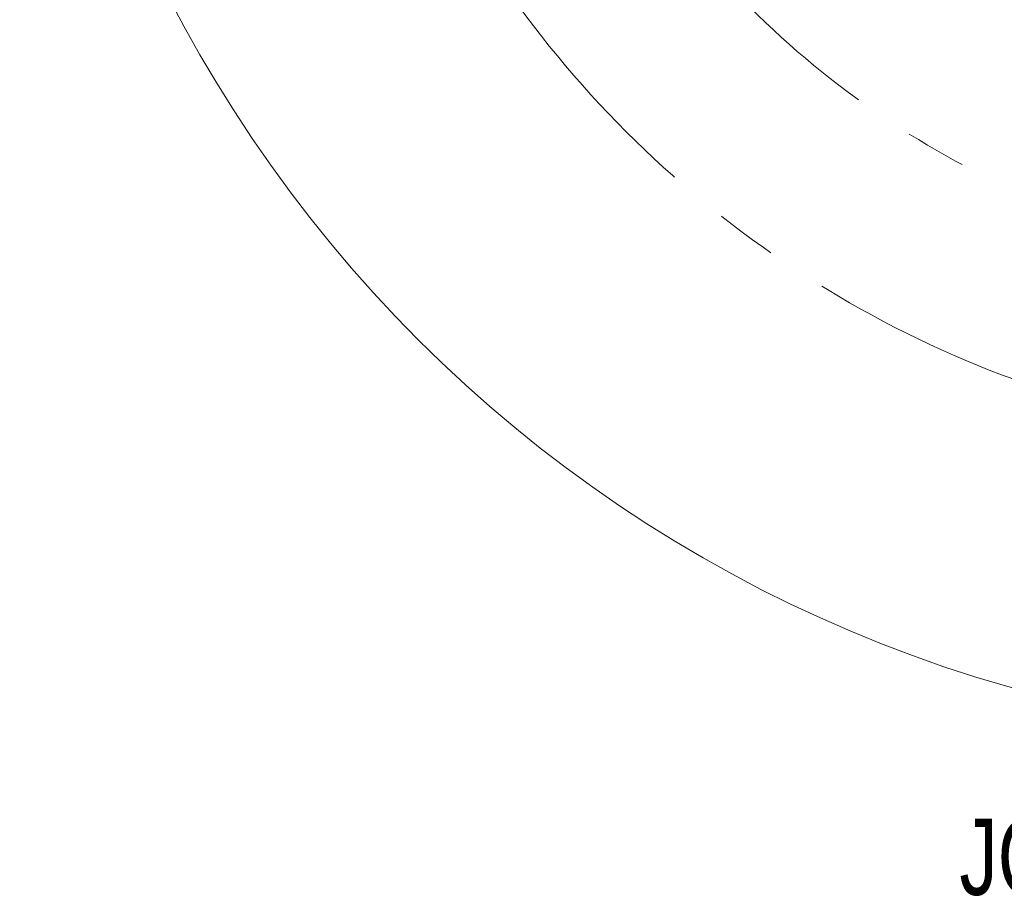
# Model space of a CAD drawing. Header units: millimetres. Extents: x 127 to 4201, y 49 to 2729.
# Tile 24 of 44: x 1985 to 2394, y 1059 to 1423. Entities that reach past the tile are written whole.
import ezdxf

# ---------------------------------------------------------------- set-up
doc = ezdxf.new("R2010")
doc.units = ezdxf.units.MM
doc.header["$LTSCALE"] = 10
doc.linetypes.add('CENTERX2', pattern=[20.32, 12.7, -2.54, 2.54, -2.54])
doc.styles.add('SLDTEXTSTYLE0', font='TXT', dxfattribs={"width": 0.75})
doc.dimstyles.new('SLDDIMSTYLE7', dxfattribs={"dimtxt": 31.75, "dimasz": 33.02, "dimexe": 0, "dimexo": 0.0625, "dimgap": 7.9375, "dimtad": 0, "dimtih": 1, "dimtoh": 1, "dimdec": 0, "dimrnd": 1e-09, "dimzin": 12, "dimdsep": 46, "dimtxsty": 'SLDTEXTSTYLE0', "dimsah": 1, "dimcen": 0, "dimadec": 0, "dimazin": 3, "dimtfac": 1, "dimtdec": 0, "dimtofl": 0, "dimtmove": 0, "dimatfit": 3, "dimfxl": 1, "dimfrac": 2, "dimtolj": 1, "dimtzin": 12, "dimarcsym": 0})

# ---------------------------------------------------------------- blocks, each defined once
blk = doc.blocks.new('_D_12')
at = {"color": 7, "linetype": 'Continuous', "lineweight": 0}
for p, q in [((2198.05, 2279.13), (2134.55, 2279.13)), ((2322.83, 2070.22), (2198.05, 2279.13))]:
    blk.add_line(p, q, dxfattribs=at)
for centre, start, end in [((2061.32, 2279.13), 153.4349, 206.5651), ((2077.47, 2279.13), 333.4349, 26.5651)]:
    blk.add_arc(centre, 57.08, start, end, dxfattribs=at)
blk.add_solid([(2322.83, 2070.22), (2310.26, 2101.17), (2301.54, 2095.96)], dxfattribs=at)
at = {"color": 7, "linetype": 'Continuous', "lineweight": 0, "char_height": 31.75, "attachment_point": 1, "style": 'SLDTEXTSTYLE0'}
for s, insert in [('%%c', (2010.27, 2294.53)), ('886', (2058.15, 2295.01))]:
    blk.add_mtext(s, dxfattribs=dict(at, insert=insert))

msp = doc.modelspace()

# ---------------------------------------------------------------- linework, layer by layer
at = {"color": 7, "linetype": 'Continuous', "lineweight": 15}
msp.add_circle((2549.904858, 1690.021747), 565, dxfattribs=at)
at = {"color": 7, "linetype": 'CENTERX2', "lineweight": 0}
for radius in [442.846377, 370]:
    msp.add_circle((2549.904858, 1690.021747), radius, dxfattribs=at)

# ---------------------------------------------------------------- texts
at = {"color": 7, "linetype": 'Continuous', "lineweight": 0, "insert": (2375.12699, 1091.668178), "char_height": 31.75, "attachment_point": 1, "style": 'SLDTEXTSTYLE0'}
msp.add_mtext('JOINT 1', dxfattribs=at)

# ---------------------------------------------------------------- dimensions: what is measured, and where the dimension line sits
at = {"color": 7, "linetype": 'Continuous', "lineweight": 0}
dim = msp.add_diameter_dim_2p(p1=(2776.981429, 1309.825555), p2=(2322.828286, 2070.217938), text='(<>)', dimstyle='SLDDIMSTYLE7', dxfattribs=at)
dim.commit()
dim.dimension.update_dxf_attribs({"geometry": '_D_12', "text_midpoint": (2069.397359, 2282.352175), "dimtype": 163})

doc.saveas('drawing.dxf')
